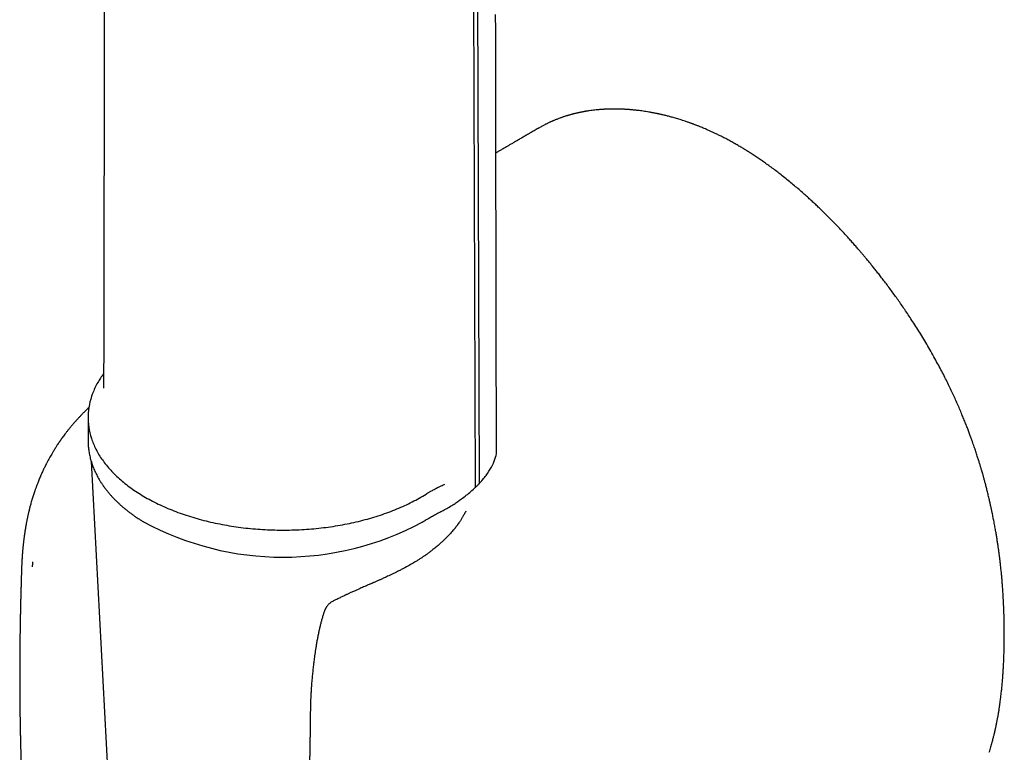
# Model space of a CAD drawing. Header units: millimetres. Extents: x 8 to 799, y 12 to 736.
# Tile 16 of 24: x 739 to 799, y 190 to 234. Entities that reach past the tile are written whole.
import ezdxf

# ---------------------------------------------------------------- set-up
doc = ezdxf.new("R2010")
doc.units = ezdxf.units.MM

msp = doc.modelspace()

# ---------------------------------------------------------------- linework, layer by layer
at = {"color": 7, "linetype": 'Continuous', "lineweight": 30}
for p, q in [((766.446, 315.321), (766.838, 205.998)), ((766.684, 315.469), (767.074, 206.225)), ((770.723, 227.783), (770.718, 227.78)), ((743.415, 210.239), (743.415, 208.851)), ((743.605, 207.584), (744.849, 184.153)), ((763.756, 203.985), (763.759, 203.986)), ((763.758, 203.986), (763.761, 203.988)), ((763.761, 203.988), (763.822, 204.024)), ((739.396, 201.165), (739.396, 201.163)), ((758.226, 199.115), (758.226, 199.115))]:
    msp.add_line(p, q, dxfattribs=at)
at = {"color": 7, "linetype": 'Continuous', "lineweight": 30, "flags": 128}
for points in [[(744.402, 235.879), (744.399, 234.628), (744.396, 233.028), (744.393, 231.416), (744.39, 229.792), (744.387, 228.155), (744.385, 227.231), (744.384, 226.302), (744.382, 225.363), (744.38, 224.41), (744.378, 223.443), (744.376, 222.463), (744.375, 221.469), (744.373, 220.461), (744.371, 219.44), (744.369, 218.405), (744.367, 217.356), (744.365, 216.294), (744.363, 215.218), (744.361, 214.128), (744.359, 212.913), (744.357, 212.023)], [(768.124, 208.24), (768.122, 209.008), (768.121, 209.912), (768.119, 210.802), (768.117, 211.678), (768.116, 212.538), (768.114, 213.385), (768.112, 214.298), (768.111, 215.195), (768.109, 216.073), (768.108, 216.934), (768.106, 217.778), (768.105, 218.604), (768.103, 219.412), (768.102, 220.202), (768.1, 220.975), (768.099, 221.73), (768.098, 222.455), (768.096, 223.162), (768.095, 223.853), (768.094, 224.526), (768.093, 225.134), (768.092, 225.728), (768.091, 226.307), (768.09, 226.871), (768.089, 227.421), (768.088, 227.957), (768.087, 228.477), (768.086, 229.033), (768.085, 229.572), (768.084, 230.092), (768.083, 230.595), (768.082, 231.081), (768.081, 231.549), (768.08, 231.999), (768.079, 232.431), (768.079, 232.846), (768.078, 233.243), (768.077, 233.616), (768.077, 233.972), (768.076, 234.311), (768.076, 234.633)]]:
    msp.add_lwpolyline(points, dxfattribs=at)
at = {"color": 7, "linetype": 'Continuous', "lineweight": 30}
msp.add_arc((755.217, 219.549), 17.76, 241.60499, 298.25319, dxfattribs=at)
for points, knots in [([(782.689, 226.741), (782.601, 226.791), (782.429, 226.889), (782.178, 227.026), (781.942, 227.151), (781.72, 227.263), (781.514, 227.365), (781.323, 227.456), (781.147, 227.538), (780.985, 227.611), (780.835, 227.677), (780.697, 227.736), (780.572, 227.788), (780.462, 227.834), (780.366, 227.872), (780.286, 227.904), (780.216, 227.931), (780.153, 227.955), (780.091, 227.979), (780.03, 228.002), (779.973, 228.023), (779.918, 228.043), (779.861, 228.064), (779.794, 228.088), (779.717, 228.115), (779.629, 228.145), (779.515, 228.184), (779.383, 228.228), (779.237, 228.274), (779.094, 228.318), (778.956, 228.359), (778.822, 228.398), (778.699, 228.432), (778.586, 228.462), (778.48, 228.49), (778.381, 228.515), (778.288, 228.538), (778.201, 228.559), (778.117, 228.578), (778.04, 228.596), (777.976, 228.61), (777.926, 228.621), (777.885, 228.629), (777.843, 228.638), (777.792, 228.649), (777.733, 228.66), (777.667, 228.674), (777.592, 228.688), (777.508, 228.704), (777.339, 228.734), (777.088, 228.775), (776.839, 228.809), (776.67, 228.83), (776.58, 228.84), (776.496, 228.849), (776.419, 228.857), (776.351, 228.863), (776.292, 228.868), (776.236, 228.873), (776.177, 228.878), (776.109, 228.883), (776.032, 228.888), (775.949, 228.894), (775.824, 228.9), (775.661, 228.908), (775.46, 228.913), (775.293, 228.915), (775.163, 228.914), (775.069, 228.913), (774.977, 228.911), (774.886, 228.909), (774.809, 228.906), (774.747, 228.903), (774.704, 228.901), (774.671, 228.9), (774.644, 228.898), (774.619, 228.897), (774.589, 228.895), (774.551, 228.893), (774.505, 228.89), (774.45, 228.886), (774.388, 228.881), (774.318, 228.875), (774.215, 228.866), (774.078, 228.852), (773.909, 228.832), (773.777, 228.814), (773.685, 228.8), (773.636, 228.793), (773.591, 228.786), (773.553, 228.78), (773.523, 228.774), (773.496, 228.77), (773.469, 228.765), (773.434, 228.759), (773.389, 228.751), (773.335, 228.741), (773.271, 228.728), (773.203, 228.715), (773.133, 228.7), (773.067, 228.686), (772.999, 228.671), (772.93, 228.654), (772.862, 228.638), (772.801, 228.623), (772.74, 228.607), (772.676, 228.59), (772.609, 228.572), (772.544, 228.553), (772.483, 228.536), (772.422, 228.518), (772.357, 228.498), (772.283, 228.474), (772.174, 228.439), (772.033, 228.39), (771.889, 228.337), (771.773, 228.292), (771.688, 228.258), (771.618, 228.229), (771.564, 228.206), (771.522, 228.188), (771.484, 228.171), (771.444, 228.154), (771.399, 228.134), (771.349, 228.11), (771.294, 228.085), (771.236, 228.057), (771.17, 228.025), (771.098, 227.989), (771.018, 227.948), (770.939, 227.906), (770.861, 227.864), (770.79, 227.824), (770.743, 227.797), (770.721, 227.785)], [0, 0, 0, 0, 0.020178, 0.039263, 0.057258, 0.074166, 0.089989, 0.104476, 0.117919, 0.13032, 0.141679, 0.152416, 0.162021, 0.170493, 0.177833, 0.184039, 0.189113, 0.193897, 0.198592, 0.203357, 0.208191, 0.21174, 0.216094, 0.22126, 0.22724, 0.234033, 0.241624, 0.253592, 0.2649, 0.27555, 0.286851, 0.297301, 0.306899, 0.31565, 0.323886, 0.331796, 0.338956, 0.345825, 0.352405, 0.358691, 0.36426, 0.36762, 0.370523, 0.373817, 0.377809, 0.382499, 0.387784, 0.393743, 0.400375, 0.40767, 0.434304, 0.460548, 0.467975, 0.475369, 0.482353, 0.488606, 0.494126, 0.498914, 0.50303, 0.507888, 0.513465, 0.51976, 0.52677, 0.534105, 0.550506, 0.567278, 0.58429, 0.592218, 0.60007, 0.607846, 0.615545, 0.623038, 0.627564, 0.631231, 0.634039, 0.636006, 0.638016, 0.64057, 0.643668, 0.647704, 0.652398, 0.65775, 0.663761, 0.670271, 0.684488, 0.699216, 0.714454, 0.719041, 0.723564, 0.72752, 0.730846, 0.733544, 0.735634, 0.73793, 0.74084, 0.744917, 0.749795, 0.755474, 0.761901, 0.768226, 0.774161, 0.779705, 0.786689, 0.792934, 0.798439, 0.803206, 0.809775, 0.815978, 0.821883, 0.827618, 0.832849, 0.838934, 0.845872, 0.853599, 0.869593, 0.885964, 0.89469, 0.903124, 0.910399, 0.915154, 0.919215, 0.922693, 0.926581, 0.931114, 0.936193, 0.941812, 0.947758, 0.95402, 0.961888, 0.970206, 0.97883, 0.986763, 0.993816, 1, 1, 1, 1]), ([(770.717, 227.783), (770.633, 227.735), (770.471, 227.641), (770.234, 227.503), (770.008, 227.373), (769.795, 227.249), (769.594, 227.133), (769.406, 227.023), (769.224, 226.917), (769.05, 226.816), (768.884, 226.72), (768.734, 226.632), (768.598, 226.553), (768.482, 226.485), (768.385, 226.429), (768.305, 226.382), (768.236, 226.342), (768.176, 226.307), (768.129, 226.279), (768.101, 226.263), (768.091, 226.257)], [0, 0, 0, 0, 0.094953, 0.185287, 0.271001, 0.352095, 0.428569, 0.500422, 0.567656, 0.636277, 0.699308, 0.756748, 0.808597, 0.854857, 0.889135, 0.919532, 0.946046, 0.968678, 0.98764, 1, 1, 1, 1]), ([(794.651, 213.811), (794.569, 213.958), (794.406, 214.248), (794.159, 214.673), (793.915, 215.081), (793.674, 215.473), (793.436, 215.849), (793.207, 216.203), (792.988, 216.535), (792.777, 216.846), (792.571, 217.144), (792.371, 217.429), (792.17, 217.71), (791.967, 217.988), (791.765, 218.26), (791.571, 218.517), (791.385, 218.759), (791.208, 218.986), (791.04, 219.198), (790.881, 219.396), (790.725, 219.587), (790.574, 219.771), (790.428, 219.946), (790.293, 220.106), (790.164, 220.258), (790.02, 220.426), (789.856, 220.614), (789.672, 220.823), (789.475, 221.043), (789.264, 221.274), (789.04, 221.516), (788.808, 221.763), (788.571, 222.01), (788.333, 222.253), (788.1, 222.487), (787.873, 222.711), (787.653, 222.924), (787.436, 223.13), (787.218, 223.334), (786.993, 223.541), (786.752, 223.757), (786.495, 223.983), (786.221, 224.219), (785.936, 224.458), (785.642, 224.698), (785.354, 224.926), (785.075, 225.142), (784.808, 225.343), (784.539, 225.539), (784.276, 225.727), (784.021, 225.903), (783.779, 226.065), (783.551, 226.215), (783.333, 226.353), (783.119, 226.486), (782.905, 226.615), (782.761, 226.699), (782.689, 226.741)], [0, 0, 0, 0, 0.026797, 0.052772, 0.077929, 0.102274, 0.125808, 0.148535, 0.169224, 0.189198, 0.208457, 0.227002, 0.244832, 0.263889, 0.282056, 0.299333, 0.31572, 0.331216, 0.345821, 0.359534, 0.372355, 0.385887, 0.398257, 0.409466, 0.420015, 0.430871, 0.445589, 0.460875, 0.47673, 0.494347, 0.512616, 0.531536, 0.550993, 0.570012, 0.588701, 0.606706, 0.624027, 0.640744, 0.657732, 0.675235, 0.693253, 0.713667, 0.734712, 0.756437, 0.778852, 0.801958, 0.821742, 0.842009, 0.862412, 0.882152, 0.901197, 0.919547, 0.936213, 0.952263, 0.968022, 0.983933, 1, 1, 1, 1]), ([(797.948, 205.249), (797.925, 205.345), (797.882, 205.529), (797.816, 205.796), (797.753, 206.045), (797.693, 206.274), (797.637, 206.485), (797.587, 206.666), (797.544, 206.82), (797.507, 206.949), (797.473, 207.065), (797.442, 207.17), (797.415, 207.261), (797.391, 207.343), (797.354, 207.463), (797.303, 207.629), (797.23, 207.861), (797.146, 208.119), (797.051, 208.404), (796.962, 208.661), (796.881, 208.89), (796.808, 209.093), (796.726, 209.315), (796.635, 209.556), (796.535, 209.814), (796.426, 210.089), (796.307, 210.38), (796.177, 210.689), (796.042, 211.003), (795.901, 211.32), (795.755, 211.64), (795.598, 211.973), (795.431, 212.319), (795.253, 212.677), (795.063, 213.047), (794.862, 213.428), (794.72, 213.685), (794.649, 213.816)], [0, 0, 0, 0, 0.033436, 0.064608, 0.093533, 0.120224, 0.144693, 0.166951, 0.183294, 0.198206, 0.211692, 0.223751, 0.234387, 0.243601, 0.252039, 0.275998, 0.301096, 0.332463, 0.365453, 0.400079, 0.421391, 0.444872, 0.47053, 0.498376, 0.52842, 0.560073, 0.593852, 0.629756, 0.667782, 0.703522, 0.740941, 0.780029, 0.820775, 0.863164, 0.907179, 0.952799, 1, 1, 1, 1]), ([(744.359, 212.896), (744.233, 212.718), (743.959, 212.328), (743.672, 211.699), (743.474, 211.025), (743.397, 210.341), (743.438, 209.657), (743.599, 208.979), (743.876, 208.313), (744.267, 207.666), (744.769, 207.046), (745.376, 206.458), (746.082, 205.907), (746.88, 205.401), (747.762, 204.943), (748.719, 204.538), (749.741, 204.191), (750.818, 203.905), (751.94, 203.682), (753.095, 203.526), (754.271, 203.437), (755.457, 203.417), (756.64, 203.465), (757.808, 203.581), (758.951, 203.765), (760.056, 204.014), (761.113, 204.325), (762.108, 204.697), (763.041, 205.121), (763.594, 205.446), (763.871, 205.609)], [0, 0, 0, 0, 0.030327, 0.066241, 0.102155, 0.138069, 0.173983, 0.209896, 0.24581, 0.281724, 0.317638, 0.353552, 0.389465, 0.425379, 0.461293, 0.497207, 0.533121, 0.569034, 0.604948, 0.640862, 0.676776, 0.71269, 0.748603, 0.784517, 0.820431, 0.856345, 0.892259, 0.928172, 0.964086, 1, 1, 1, 1]), ([(743.474, 210.853), (743.442, 210.822), (743.373, 210.757), (743.268, 210.654), (743.157, 210.544), (743.044, 210.429), (742.931, 210.311), (742.817, 210.189), (742.7, 210.061), (742.58, 209.926), (742.46, 209.786), (742.342, 209.646), (742.228, 209.505), (742.122, 209.37), (742.022, 209.241), (741.934, 209.122), (741.856, 209.015), (741.797, 208.933), (741.755, 208.873), (741.728, 208.834), (741.705, 208.801), (741.686, 208.773), (741.667, 208.745), (741.643, 208.711), (741.613, 208.666), (741.576, 208.611), (741.533, 208.546), (741.484, 208.469), (741.427, 208.381), (741.367, 208.284), (741.295, 208.167), (741.218, 208.037), (741.139, 207.9), (741.069, 207.774), (741.01, 207.666), (740.961, 207.575), (740.922, 207.499), (740.888, 207.434), (740.862, 207.383), (740.844, 207.348), (740.831, 207.322), (740.818, 207.295), (740.801, 207.262), (740.777, 207.212), (740.744, 207.144), (740.702, 207.056), (740.652, 206.948), (740.596, 206.825), (740.539, 206.695), (740.486, 206.568), (740.436, 206.447), (740.379, 206.304), (740.317, 206.144), (740.254, 205.971), (740.2, 205.818), (740.154, 205.684), (740.121, 205.584), (740.099, 205.513), (740.084, 205.466), (740.071, 205.424), (740.057, 205.381), (740.042, 205.33), (740.023, 205.267), (739.996, 205.177), (739.965, 205.067), (739.932, 204.946), (739.904, 204.842), (739.88, 204.748), (739.856, 204.655), (739.832, 204.554), (739.808, 204.455), (739.789, 204.368), (739.773, 204.298), (739.759, 204.235), (739.744, 204.166), (739.728, 204.085), (739.71, 203.999), (739.695, 203.92), (739.68, 203.842), (739.664, 203.758), (739.651, 203.685), (739.641, 203.624), (739.631, 203.568), (739.621, 203.507), (739.61, 203.442), (739.6, 203.376), (739.587, 203.296), (739.573, 203.199), (739.557, 203.087), (739.544, 202.99), (739.533, 202.904), (739.523, 202.825), (739.514, 202.746), (739.505, 202.669), (739.496, 202.595), (739.488, 202.521), (739.481, 202.448), (739.473, 202.371), (739.466, 202.293), (739.459, 202.211), (739.451, 202.123), (739.445, 202.048), (739.441, 201.993), (739.438, 201.958), (739.436, 201.924), (739.433, 201.886), (739.43, 201.839), (739.426, 201.783), (739.422, 201.722), (739.419, 201.662), (739.415, 201.609), (739.413, 201.566), (739.412, 201.535), (739.41, 201.51), (739.409, 201.485), (739.407, 201.451), (739.405, 201.403), (739.402, 201.339), (739.399, 201.256), (739.397, 201.196), (739.396, 201.164)], [0, 0, 0, 0, 0.012606, 0.026379, 0.040681, 0.055517, 0.070023, 0.085011, 0.100481, 0.116437, 0.13288, 0.149422, 0.164867, 0.180495, 0.194707, 0.207512, 0.21892, 0.228944, 0.233521, 0.237635, 0.241081, 0.243855, 0.246207, 0.249621, 0.254347, 0.259831, 0.266419, 0.27411, 0.282905, 0.292805, 0.303065, 0.31751, 0.330817, 0.342989, 0.354028, 0.361908, 0.369092, 0.375458, 0.380544, 0.383408, 0.385577, 0.387848, 0.391041, 0.395159, 0.401951, 0.410333, 0.420311, 0.432675, 0.445088, 0.456944, 0.468242, 0.478982, 0.49677, 0.512776, 0.527002, 0.539468, 0.55021, 0.555017, 0.559378, 0.563292, 0.566946, 0.571666, 0.577715, 0.584937, 0.597713, 0.609231, 0.619517, 0.62752, 0.63646, 0.646341, 0.657164, 0.665233, 0.671998, 0.677752, 0.683944, 0.691379, 0.699425, 0.708307, 0.717566, 0.72638, 0.734276, 0.739619, 0.744987, 0.75132, 0.75841, 0.76519, 0.771508, 0.783232, 0.795126, 0.806416, 0.813834, 0.82254, 0.831165, 0.838897, 0.847489, 0.854791, 0.862665, 0.871139, 0.879361, 0.887863, 0.897698, 0.907606, 0.912003, 0.915434, 0.918643, 0.922763, 0.927802, 0.933752, 0.940591, 0.9472, 0.953011, 0.957593, 0.960951, 0.962795, 0.965512, 0.9691, 0.973557, 0.980846, 0.989665, 1, 1, 1, 1]), ([(743.415, 208.851), (743.416, 208.807), (743.416, 208.713), (743.424, 208.57), (743.436, 208.424), (743.453, 208.277), (743.475, 208.131), (743.503, 207.985), (743.535, 207.84), (743.572, 207.695), (743.614, 207.55), (743.662, 207.406), (743.714, 207.263), (743.772, 207.12), (743.834, 206.978), (743.901, 206.836), (743.973, 206.696), (744.051, 206.556), (744.133, 206.418), (744.22, 206.28), (744.311, 206.143), (744.408, 206.008), (744.509, 205.874), (744.615, 205.741), (744.726, 205.61), (744.841, 205.48), (744.961, 205.351), (745.086, 205.224), (745.214, 205.099), (745.348, 204.976), (745.485, 204.854), (745.627, 204.734), (745.773, 204.616), (745.923, 204.5), (746.076, 204.385), (746.234, 204.273), (746.396, 204.163), (746.562, 204.055), (746.686, 203.977), (746.756, 203.935), (746.769, 203.927)], [0, 0, 0, 0, 0.024019, 0.0503, 0.076585, 0.102882, 0.129197, 0.155539, 0.181912, 0.208323, 0.234777, 0.261278, 0.287831, 0.314437, 0.3411, 0.367821, 0.3946, 0.421438, 0.448333, 0.475284, 0.502289, 0.529346, 0.556452, 0.583603, 0.610797, 0.638029, 0.665297, 0.692597, 0.719925, 0.747277, 0.774652, 0.802044, 0.829452, 0.856873, 0.884304, 0.911742, 0.939187, 0.966636, 0.994087, 1, 1, 1, 1]), ([(767.068, 206.228), (767.218, 206.398), (767.524, 206.744), (767.843, 207.252), (768.055, 207.735), (768.13, 208.055), (768.12, 208.216), (768.119, 208.24)], [0, 0, 0, 0, 0.220716, 0.450796, 0.694483, 0.954931, 1, 1, 1, 1]), ([(763.871, 205.609), (763.879, 205.614), (763.899, 205.626), (763.935, 205.648), (763.983, 205.678), (764.044, 205.714), (764.118, 205.758), (764.205, 205.808), (764.306, 205.864), (764.389, 205.91), (764.449, 205.941), (764.479, 205.957), (764.509, 205.973), (764.539, 205.989), (764.568, 206.004), (764.597, 206.018), (764.666, 206.053), (764.766, 206.102), (764.893, 206.163), (764.972, 206.199), (765.009, 206.216)], [0, 0, 0, 0, 0.02235, 0.05612, 0.101308, 0.157916, 0.225943, 0.305388, 0.396253, 0.498537, 0.525642, 0.552312, 0.578547, 0.604347, 0.629712, 0.654641, 0.679135, 0.806071, 0.908283, 1, 1, 1, 1]), ([(766.838, 206), (766.877, 206.038), (766.955, 206.113), (767.034, 206.191), (767.073, 206.23)], [0, 0, 0, 0, 0.499831, 1, 1, 1, 1]), ([(766.004, 205.31), (766.102, 205.385), (766.295, 205.531), (766.572, 205.76), (766.749, 205.921), (766.836, 206)], [0, 0, 0, 0, 0.342624, 0.675984, 1, 1, 1, 1]), ([(764.962, 204.654), (765.064, 204.709), (765.268, 204.821), (765.542, 204.99), (765.788, 205.153), (765.932, 205.258), (766.004, 205.31)], [0, 0, 0, 0, 0.279988, 0.559981, 0.779988, 1, 1, 1, 1]), ([(798.849, 197.118), (798.849, 197.156), (798.849, 197.226), (798.848, 197.325), (798.848, 197.412), (798.847, 197.491), (798.846, 197.568), (798.845, 197.65), (798.844, 197.763), (798.841, 197.911), (798.837, 198.1), (798.832, 198.296), (798.825, 198.499), (798.818, 198.702), (798.809, 198.906), (798.8, 199.11), (798.789, 199.312), (798.775, 199.549), (798.757, 199.819), (798.735, 200.124), (798.71, 200.424), (798.684, 200.719), (798.655, 201.004), (798.626, 201.275), (798.598, 201.523), (798.57, 201.749), (798.544, 201.957), (798.516, 202.166), (798.485, 202.381), (798.452, 202.606), (798.416, 202.84), (798.378, 203.081), (798.342, 203.292), (798.311, 203.472), (798.284, 203.62), (798.257, 203.77), (798.228, 203.922), (798.197, 204.081), (798.164, 204.248), (798.128, 204.425), (798.089, 204.613), (798.046, 204.813), (797.999, 205.027), (797.965, 205.174), (797.948, 205.249)], [0, 0, 0, 0, 0.014556, 0.027382, 0.038481, 0.048084, 0.057947, 0.068435, 0.079547, 0.101538, 0.125623, 0.151799, 0.176936, 0.20303, 0.228935, 0.254638, 0.280139, 0.30544, 0.343779, 0.381655, 0.419072, 0.455809, 0.490886, 0.52419, 0.555726, 0.58187, 0.606698, 0.631754, 0.65786, 0.68502, 0.713237, 0.742284, 0.771772, 0.789275, 0.806932, 0.824741, 0.842705, 0.8613, 0.881551, 0.902198, 0.924359, 0.94804, 0.973251, 1, 1, 1, 1]), ([(766.27, 204.576), (766.269, 204.574), (766.252, 204.537), (766.215, 204.466), (766.165, 204.371), (766.118, 204.287), (766.076, 204.214), (766.034, 204.145), (765.99, 204.073), (765.939, 203.993), (765.881, 203.906), (765.826, 203.827), (765.779, 203.761), (765.744, 203.714), (765.714, 203.674), (765.688, 203.64), (765.665, 203.61), (765.642, 203.579), (765.614, 203.544), (765.579, 203.501), (765.521, 203.43), (765.443, 203.337), (765.35, 203.232), (765.263, 203.137), (765.182, 203.051), (765.103, 202.97), (765.026, 202.893), (764.948, 202.817), (764.869, 202.743), (764.785, 202.666), (764.696, 202.586), (764.598, 202.501), (764.495, 202.414), (764.389, 202.328), (764.29, 202.249), (764.197, 202.178), (764.112, 202.114), (764.031, 202.054), (763.959, 202.001), (763.897, 201.958), (763.848, 201.923), (763.804, 201.892), (763.758, 201.861), (763.703, 201.823), (763.637, 201.779), (763.537, 201.713), (763.404, 201.627), (763.192, 201.495), (762.922, 201.335), (762.644, 201.18), (762.41, 201.055), (762.227, 200.96), (762.043, 200.868), (761.864, 200.781), (761.698, 200.702), (761.546, 200.631), (761.407, 200.567), (761.282, 200.51), (761.178, 200.463), (761.094, 200.426), (761.027, 200.395), (760.96, 200.366), (760.886, 200.333), (760.804, 200.297), (760.731, 200.265), (760.673, 200.239), (760.63, 200.22), (760.582, 200.199), (760.524, 200.174), (760.452, 200.142), (760.365, 200.104), (760.264, 200.06), (760.147, 200.009), (760.016, 199.952), (759.868, 199.888), (759.705, 199.816), (759.59, 199.765), (759.531, 199.739)], [0, 0, 0, 0, 0.001035, 0.019545, 0.03741, 0.051541, 0.064541, 0.075985, 0.08877, 0.103045, 0.118558, 0.135691, 0.1455, 0.153927, 0.161035, 0.167206, 0.172506, 0.1774, 0.183713, 0.191577, 0.200994, 0.222537, 0.242092, 0.259344, 0.27506, 0.290128, 0.304543, 0.318302, 0.332845, 0.346754, 0.362107, 0.378843, 0.395851, 0.412733, 0.429488, 0.442564, 0.455562, 0.468032, 0.478773, 0.487719, 0.494867, 0.500127, 0.506572, 0.514359, 0.523489, 0.533959, 0.555794, 0.577998, 0.618575, 0.660359, 0.682102, 0.704167, 0.726378, 0.747251, 0.766454, 0.783682, 0.799287, 0.81326, 0.825591, 0.833832, 0.84112, 0.84787, 0.855778, 0.865029, 0.874704, 0.879328, 0.883808, 0.888575, 0.894778, 0.902485, 0.911708, 0.922462, 0.934765, 0.94864, 0.964113, 0.981219, 1, 1, 1, 1]), ([(763.819, 204.023), (763.868, 204.053), (763.989, 204.127), (764.196, 204.244), (764.437, 204.375), (764.693, 204.511), (764.871, 204.605), (764.961, 204.653)], [0, 0, 0, 0, 0.145179, 0.351864, 0.562054, 0.777546, 1, 1, 1, 1]), ([(763.627, 203.906), (763.629, 203.907), (763.675, 203.934), (763.719, 203.962), (763.761, 203.988)], [0, 0, 0, 0, 0.050428, 1, 1, 1, 1]), ([(740.049, 201.501), (740.049, 201.486), (740.048, 201.456), (740.047, 201.414), (740.046, 201.376), (740.046, 201.341), (740.045, 201.311), (740.044, 201.285), (740.042, 201.245), (740.04, 201.216), (740.038, 201.195)], [0, 0, 0, 0, 0.14508, 0.278139, 0.399186, 0.508232, 0.605291, 0.690386, 0.763546, 1, 1, 1, 1]), ([(739.396, 201.164), (739.395, 201.13), (739.391, 201.025), (739.386, 200.85), (739.378, 200.62), (739.371, 200.375), (739.363, 200.115), (739.356, 199.856), (739.349, 199.599), (739.342, 199.337), (739.335, 199.068), (739.33, 198.842), (739.326, 198.666), (739.323, 198.548), (739.321, 198.452), (739.32, 198.373), (739.318, 198.305), (739.317, 198.229), (739.315, 198.134), (739.313, 198.025), (739.311, 197.909), (739.309, 197.802), (739.307, 197.703), (739.305, 197.614), (739.304, 197.533), (739.303, 197.465), (739.302, 197.406), (739.301, 197.356), (739.3, 197.309), (739.3, 197.266), (739.299, 197.225), (739.299, 197.182), (739.298, 197.13), (739.297, 197.065), (739.296, 196.987), (739.295, 196.901), (739.294, 196.811), (739.292, 196.696), (739.291, 196.56), (739.289, 196.424), (739.288, 196.315), (739.287, 196.235), (739.287, 196.164), (739.286, 196.106), (739.286, 196.06), (739.285, 196.022), (739.285, 195.981), (739.285, 195.928), (739.284, 195.857), (739.284, 195.775), (739.283, 195.689), (739.282, 195.493), (739.281, 195.295), (739.281, 195.096), (739.28, 195.003), (739.28, 194.912), (739.28, 194.826), (739.28, 194.752), (739.28, 194.696), (739.28, 194.65), (739.28, 194.608), (739.28, 194.557), (739.28, 194.494), (739.28, 194.421), (739.28, 194.334), (739.28, 194.235), (739.281, 194.128), (739.281, 194.022), (739.282, 193.918), (739.282, 193.814), (739.283, 193.714), (739.283, 193.621), (739.284, 193.544), (739.284, 193.483), (739.284, 193.437), (739.285, 193.398), (739.285, 193.363), (739.285, 193.327), (739.286, 193.282), (739.286, 193.224), (739.287, 193.157), (739.287, 193.088), (739.288, 193), (739.289, 192.89), (739.291, 192.756), (739.292, 192.611), (739.294, 192.474), (739.296, 192.351), (739.297, 192.248), (739.298, 192.153), (739.3, 192.069), (739.301, 191.996), (739.302, 191.928), (739.303, 191.86), (739.304, 191.78), (739.306, 191.686), (739.308, 191.577), (739.31, 191.464), (739.312, 191.348), (739.314, 191.226), (739.317, 191.098), (739.32, 190.965), (739.323, 190.833), (739.325, 190.705), (739.328, 190.583), (739.331, 190.467), (739.334, 190.358), (739.336, 190.262), (739.338, 190.18), (739.34, 190.111), (739.342, 190.045), (739.343, 189.98), (739.345, 189.91), (739.347, 189.838), (739.35, 189.751), (739.352, 189.649), (739.356, 189.531), (739.36, 189.403), (739.364, 189.26), (739.369, 189.1), (739.374, 188.924), (739.381, 188.73), (739.387, 188.549), (739.392, 188.382), (739.397, 188.235), (739.401, 188.135), (739.403, 188.084)], [0, 0, 0, 0, 0.007608, 0.024, 0.039686, 0.060008, 0.079643, 0.098888, 0.118672, 0.138126, 0.158406, 0.179898, 0.18942, 0.19835, 0.206681, 0.211312, 0.216294, 0.222053, 0.228589, 0.237947, 0.246817, 0.254983, 0.262446, 0.269204, 0.275262, 0.280794, 0.284848, 0.288644, 0.292183, 0.295463, 0.298486, 0.30148, 0.305393, 0.310315, 0.316255, 0.323109, 0.32998, 0.33666, 0.349231, 0.361069, 0.367768, 0.374009, 0.379356, 0.383791, 0.387316, 0.389929, 0.39244, 0.396507, 0.402181, 0.408678, 0.415213, 0.421788, 0.453307, 0.460314, 0.467364, 0.474455, 0.481238, 0.486909, 0.491435, 0.4942, 0.497225, 0.501129, 0.505912, 0.511573, 0.517775, 0.526019, 0.534177, 0.542248, 0.550232, 0.55813, 0.56594, 0.573191, 0.579481, 0.583551, 0.587084, 0.59008, 0.592541, 0.595043, 0.598268, 0.603, 0.608264, 0.613567, 0.618911, 0.628553, 0.638671, 0.649773, 0.661862, 0.670069, 0.678173, 0.685445, 0.691878, 0.697471, 0.702343, 0.707473, 0.713077, 0.720795, 0.729252, 0.738035, 0.746937, 0.755958, 0.766167, 0.776525, 0.786763, 0.796589, 0.806004, 0.815007, 0.82354, 0.831134, 0.837236, 0.842447, 0.847268, 0.852361, 0.85773, 0.863374, 0.869293, 0.877881, 0.886989, 0.896793, 0.907882, 0.920303, 0.934057, 0.949143, 0.965563, 0.976566, 0.988097, 1, 1, 1, 1]), ([(759.53, 199.739), (759.494, 199.722), (759.425, 199.691), (759.326, 199.647), (759.238, 199.606), (759.16, 199.571), (759.092, 199.539), (759.035, 199.513), (758.985, 199.489), (758.93, 199.463), (758.859, 199.43), (758.767, 199.386), (758.657, 199.332), (758.529, 199.269), (758.383, 199.196), (758.281, 199.143), (758.226, 199.115)], [0, 0, 0, 0, 0.083108, 0.158198, 0.225444, 0.284929, 0.336688, 0.380725, 0.41703, 0.450931, 0.507823, 0.578471, 0.662926, 0.761244, 0.873523, 1, 1, 1, 1]), ([(758.226, 199.115), (758.223, 199.113), (758.189, 199.097), (758.131, 199.062), (758.057, 199.01), (757.988, 198.953), (757.927, 198.892), (757.875, 198.829), (757.839, 198.777), (757.814, 198.737), (757.797, 198.707), (757.785, 198.684), (757.776, 198.666), (757.77, 198.652), (757.763, 198.638), (757.755, 198.621), (757.747, 198.603), (757.732, 198.568), (757.71, 198.51), (757.682, 198.429), (757.652, 198.337), (757.622, 198.239), (757.591, 198.135), (757.552, 197.997), (757.505, 197.821), (757.451, 197.606), (757.398, 197.38), (757.348, 197.144), (757.3, 196.903), (757.255, 196.664), (757.216, 196.434), (757.181, 196.218), (757.15, 196.015), (757.124, 195.828), (757.1, 195.656), (757.08, 195.497), (757.06, 195.339), (757.041, 195.173), (757.023, 195.009), (757.006, 194.848), (756.99, 194.69), (756.974, 194.524), (756.959, 194.352), (756.945, 194.194), (756.935, 194.057), (756.927, 193.947), (756.92, 193.853), (756.915, 193.773), (756.911, 193.71), (756.907, 193.655), (756.904, 193.599), (756.9, 193.532), (756.896, 193.452), (756.891, 193.366), (756.885, 193.236), (756.878, 193.066), (756.871, 192.865), (756.867, 192.675), (756.864, 192.499), (756.862, 192.326), (756.862, 192.161), (756.861, 192.015), (756.861, 191.889), (756.86, 191.781), (756.859, 191.705), (756.858, 191.664), (756.858, 191.661)], [0, 0, 0, 0, 0.001449, 0.013551, 0.024489, 0.034348, 0.045913, 0.055746, 0.063865, 0.068812, 0.072758, 0.076475, 0.078417, 0.080149, 0.082139, 0.084389, 0.086905, 0.089689, 0.098774, 0.110037, 0.122014, 0.135, 0.148415, 0.162253, 0.187979, 0.21494, 0.243034, 0.272148, 0.302339, 0.332111, 0.360342, 0.38701, 0.412127, 0.435725, 0.456621, 0.476238, 0.495645, 0.516618, 0.539215, 0.558436, 0.578726, 0.6001, 0.622575, 0.645557, 0.661822, 0.67619, 0.688648, 0.699185, 0.707791, 0.713795, 0.721147, 0.730351, 0.741413, 0.753584, 0.765866, 0.795233, 0.825126, 0.851581, 0.876815, 0.901102, 0.925656, 0.94968, 0.966268, 0.982263, 0.99855, 1, 1, 1, 1]), ([(797.937, 189.975), (797.955, 190.031), (797.989, 190.139), (798.036, 190.297), (798.078, 190.444), (798.115, 190.58), (798.149, 190.705), (798.178, 190.818), (798.204, 190.919), (798.226, 191.009), (798.244, 191.087), (798.26, 191.15), (798.271, 191.201), (798.281, 191.243), (798.29, 191.283), (798.3, 191.327), (798.31, 191.374), (798.324, 191.437), (798.342, 191.517), (798.363, 191.618), (798.384, 191.724), (798.406, 191.833), (798.426, 191.937), (798.444, 192.036), (798.461, 192.127), (798.475, 192.209), (798.489, 192.29), (798.503, 192.375), (798.52, 192.478), (798.537, 192.587), (798.553, 192.69), (798.566, 192.777), (798.577, 192.852), (798.587, 192.925), (798.601, 193.022), (798.617, 193.147), (798.637, 193.304), (798.658, 193.476), (798.676, 193.639), (798.692, 193.789), (798.706, 193.925), (798.72, 194.072), (798.734, 194.23), (798.749, 194.415), (798.765, 194.631), (798.782, 194.88), (798.798, 195.147), (798.812, 195.433), (798.825, 195.736), (798.835, 196.056), (798.843, 196.393), (798.848, 196.749), (798.848, 196.993), (798.849, 197.118)], [0, 0, 0, 0, 0.026545, 0.051199, 0.073975, 0.094882, 0.113929, 0.131124, 0.146471, 0.159976, 0.171644, 0.181477, 0.1886, 0.194377, 0.200196, 0.206625, 0.213665, 0.221313, 0.234561, 0.249311, 0.265559, 0.281325, 0.296878, 0.311181, 0.324236, 0.336045, 0.346609, 0.358941, 0.373032, 0.389188, 0.403434, 0.415563, 0.425794, 0.436166, 0.447206, 0.467468, 0.48965, 0.513755, 0.539783, 0.55717, 0.575831, 0.5959, 0.617376, 0.640261, 0.671427, 0.704881, 0.740628, 0.778673, 0.819022, 0.8609, 0.905017, 0.95138, 1, 1, 1, 1]), ([(756.858, 191.662), (756.858, 191.633), (756.855, 191.509), (756.851, 191.297), (756.846, 191.032), (756.842, 190.786), (756.838, 190.56), (756.834, 190.352), (756.831, 190.164), (756.828, 189.993), (756.825, 189.839), (756.823, 189.697), (756.821, 189.563), (756.819, 189.431), (756.817, 189.298), (756.815, 189.164), (756.813, 189.029), (756.809, 188.748), (756.803, 188.319), (756.796, 187.744), (756.79, 187.239), (756.786, 186.804), (756.782, 186.439), (756.779, 186.079), (756.776, 185.728), (756.774, 185.392), (756.772, 185.144), (756.771, 184.974), (756.771, 184.872), (756.77, 184.76), (756.769, 184.635), (756.769, 184.499), (756.768, 184.353), (756.767, 184.196), (756.766, 184.028), (756.766, 183.835), (756.765, 183.618), (756.764, 183.373), (756.764, 183.112), (756.763, 182.836), (756.763, 182.543), (756.763, 182.343), (756.763, 182.24)], [0, 0, 0, 0, 0.009273, 0.038843, 0.066517, 0.092294, 0.116176, 0.137785, 0.157566, 0.175518, 0.191641, 0.206214, 0.220027, 0.233939, 0.247949, 0.262057, 0.276264, 0.290569, 0.351122, 0.412026, 0.472929, 0.511686, 0.550443, 0.589187, 0.626802, 0.66256, 0.696461, 0.706237, 0.717017, 0.72907, 0.742396, 0.756995, 0.772573, 0.78938, 0.807414, 0.826677, 0.851211, 0.877486, 0.905502, 0.93526, 0.966759, 1, 1, 1, 1])]:
    msp.add_open_spline(points, degree=3, knots=knots, dxfattribs=at)

doc.saveas('drawing.dxf')
